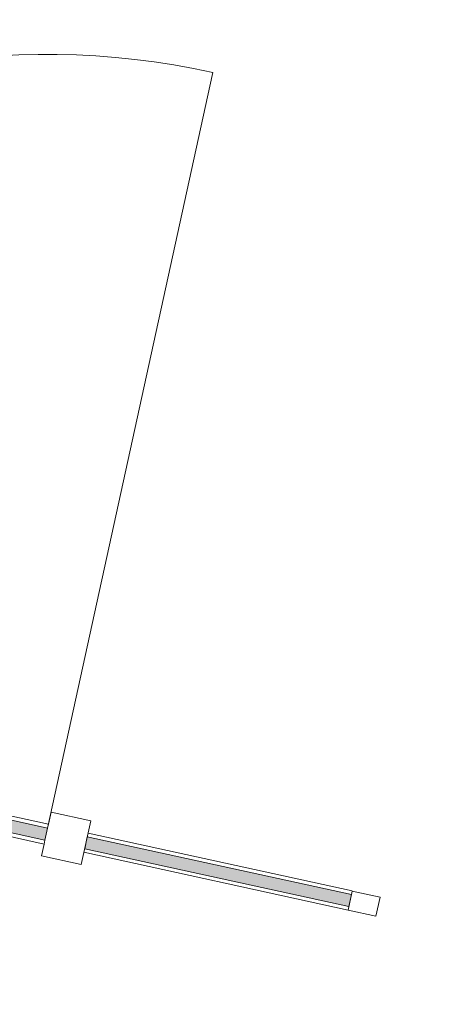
# Model space of a CAD drawing. Header units: metres. Extents: x 233012 to 233264, y 553571 to 554014.
# Tile 198 of 256: x 233202.606 to 233203.133, y 553832.065 to 553833.275. Entities that reach past the tile are written whole.
import ezdxf

# ---------------------------------------------------------------- set-up
doc = ezdxf.new("R2010")
doc.units = ezdxf.units.M
doc.linetypes.add('Dash', pattern=[0.00635, 0.003175, -0.003175])
for name, color, linetype, lineweight in [('A-NL30_deursparing', 252, 'Continuous', 5), ('A-NL30_stijlen_dorpels-pui', 252, 'Continuous', 5), ('A-NL38_vlakvullingen-pui', 252, 'Continuous', 5)]:
    doc.layers.add(name, color=color, linetype=linetype, lineweight=lineweight)

# ---------------------------------------------------------------- blocks, each defined once
blk = doc.blocks.new('Rectangular Mullion - NLRS_31_CWM_vliesgevelprofiel bxh 50x200_gen_mie-2811811-01_Situatie')
at = {"layer": 'A-NL30_stijlen_dorpels-pui'}
for p, q in [((233199.8898, 553827.935), (233199.6439, 553826.8115)), ((233200.0207, 553827.9063), (233199.7748, 553826.7829)), ((233200.0209, 553827.9063), (233200.0294, 553827.9044)), ((233200.0656, 553827.8965), (233199.8198, 553826.7731)), ((233200.0353, 553827.9031), (233200.0548, 553827.8988)), ((233199.8393, 553826.7688), (233200.0851, 553827.8922)), ((233199.7836, 553826.781), (233199.775, 553826.7828)), ((233199.809, 553826.7754), (233199.7895, 553826.7797))]:
    blk.add_line(p, q, dxfattribs=at)
blk = doc.blocks.new('Rectangular Mullion - NLRS_22_CWM_aluminium profiel glazen binnenwand 35x24_gen_mie-5565231-01_Situatie')
at = {"layer": 'A-NL30_stijlen_dorpels-pui'}
for p, q in [((-0.035, 0.012), (0, 0.012)), ((-0.035, -0.012), (-0.035, 0.012)), ((0, 0.012), (0, -0.012)), ((0, -0.012), (-0.035, -0.012))]:
    blk.add_line(p, q, dxfattribs=at)
blk = doc.blocks.new('NLRS_32_DO_glazen deur_gen_mie - enkele deur_gen-5565233-01_Situatie')
at = {"layer": 'A-NL30_deursparing'}
blk.add_hatch(color=256, dxfattribs=at).paths.add_polyline_path([(-0.475, 0.0075), (-0.475, -0.0075), (0.475, -0.0075), (0.475, 0.0075), (-0.405, 0.0075)])
for p, q in [((0.324, 0.0525), (0.327, 0.0655)), ((0.327, 0.0655), (0.4223, 0.0655)), ((0.4223, 0.0655), (0.4428, 0.0559)), ((0.4217, 0.0525), (0.324, 0.0525)), ((0.4217, 0.0525), (0.4237, 0.0521)), ((0.4428, 0.0559), (0.445, 0.0125)), ((0.425, 0.0125), (0.4267, 0.0472)), ((-0.405, 0.0125), (-0.475, 0.0125)), ((-0.475, 0.0125), (-0.475, 0.0075)), ((-0.405, 0.0075), (-0.405, 0.0125)), ((0.4535, 0.0125), (0.4165, 0.0125)), ((0.4165, 0.0125), (0.4165, 0.0075)), ((0.4535, 0.0075), (0.4535, 0.0125)), ((-0.475, 0.0075), (-0.405, 0.0075)), ((-0.475, -0.0075), (-0.475, 0.0075)), ((-0.405, 0.0075), (0.475, 0.0075)), ((0.475, 0.0075), (0.475, -0.0075)), ((-0.475, -0.0075), (-0.475, -0.0125)), ((-0.405, -0.0075), (-0.475, -0.0075)), ((-0.475, -0.0075), (-0.475, -0.9575)), ((-0.475, -0.0075), (0.475, -0.0075)), ((-0.405, -0.0125), (-0.405, -0.0075)), ((0.475, -0.0075), (-0.405, -0.0075)), ((0.4165, -0.0075), (0.4165, -0.0125)), ((0.4535, -0.0125), (0.4535, -0.0075)), ((-0.475, -0.0125), (-0.405, -0.0125)), ((0.4165, -0.0125), (0.4535, -0.0125)), ((0.4267, -0.0472), (0.425, -0.0125)), ((0.445, -0.0125), (0.4428, -0.0559)), ((0.327, -0.0655), (0.324, -0.0525)), ((0.324, -0.0525), (0.4217, -0.0525)), ((0.4237, -0.0521), (0.4217, -0.0525)), ((0.4428, -0.0559), (0.4223, -0.0655)), ((0.4223, -0.0655), (0.327, -0.0655))]:
    blk.add_line(p, q, dxfattribs=at)
at = {"layer": 'A-NL30_deursparing', "linetype": 'Dash'}
blk.add_line((-0.475, 0.0075), (0.475, 0.0075), dxfattribs=at)
at = {"layer": 'A-NL30_deursparing', "flags": 128}
for points in [[(0.4267, 0.0472), (0.4264, 0.0492), (0.4254, 0.0509), (0.4237, 0.0521), (0.4217, 0.0525)], [(0.4254, 0.0509), (0.4264, 0.0492), (0.4267, 0.0472)], [(0.4217, -0.0525), (0.4237, -0.0521), (0.4254, -0.0509), (0.4264, -0.0492), (0.4267, -0.0472)], [(0.4267, -0.0472), (0.4264, -0.0492), (0.4254, -0.0509)]]:
    blk.add_lwpolyline(points, dxfattribs=at)
at = {"layer": 'A-NL30_deursparing'}
blk.add_arc((-0.475, -0.0075), 0.95, 270, 360, dxfattribs=at)
blk = doc.blocks.new('System Panel - NLRS_22_CWP_beglazing d 15_gen_mie-5565240-01_Situatie')
at = {"layer": 'A-NL38_vlakvullingen-pui'}
blk.add_hatch(color=256, dxfattribs=at).paths.add_polyline_path([(0.166, 0.0075), (-0.166, 0.0075), (-0.166, -0.0075), (0.166, -0.0075)])
for p, q in [((0.166, 0.0075), (-0.166, 0.0075)), ((-0.166, 0.0075), (-0.166, -0.0075)), ((0.166, -0.0075), (0.166, 0.0075)), ((-0.166, -0.0075), (0.166, -0.0075))]:
    blk.add_line(p, q, dxfattribs=at)
blk = doc.blocks.new('Rectangular Mullion - NLRS_22_CWM_aluminium profiel glazen binnenwand 35x24_gen_mie-4956276-01_Situatie')
at = {"layer": 'A-NL30_stijlen_dorpels-pui'}
for p, q in [((233201.6647, 553832.5001), (233201.3403, 553832.571)), ((233201.6595, 553832.4766), (233201.3352, 553832.5476))]:
    blk.add_line(p, q, dxfattribs=at)
blk = doc.blocks.new('Rectangular Mullion - NLRS_22_CWM_aluminium profiel glazen binnenwand 50x55_gen_mie-V581-01_Situatie')
at = {"layer": 'A-NL30_stijlen_dorpels-pui'}
for p, q in [((-0.025, 0.0275), (0.025, 0.0275)), ((-0.025, 0.0125), (-0.025, 0.0275)), ((0.025, 0.0275), (0.025, -0.0275)), ((-0.025, -0.0275), (-0.025, -0.0125)), ((0.025, -0.0275), (-0.025, -0.0275))]:
    blk.add_line(p, q, dxfattribs=at)

msp = doc.modelspace()

# ---------------------------------------------------------------- block references
at = {"layer": 'A-NL30_deursparing', "rotation": 167.6567290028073}
msp.add_blockref('NLRS_32_DO_glazen deur_gen_mie - enkele deur_gen-5565233-01_Situatie', (233202.175, 553832.3761), dxfattribs=at)
at = {"layer": 'A-NL30_stijlen_dorpels-pui', "extrusion": (0, 0, -1), "rotation": 192.3432709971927}
for name, p in [('Rectangular Mullion - NLRS_22_CWM_aluminium profiel glazen binnenwand 50x55_gen_mie-V581-01_Situatie', (-233202.6634, 553832.2692)), ('Rectangular Mullion - NLRS_22_CWM_aluminium profiel glazen binnenwand 35x24_gen_mie-5565231-01_Situatie', (-233203.0463, 553832.1854))]:
    msp.add_blockref(name, p, dxfattribs=at)
at = {"layer": 'A-NL30_stijlen_dorpels-pui'}
for name, p in [('Rectangular Mullion - NLRS_22_CWM_aluminium profiel glazen binnenwand 35x24_gen_mie-4956276-01_Situatie', (1.3501, -0.2954)), ('Rectangular Mullion - NLRS_31_CWM_vliesgevelprofiel bxh 50x200_gen_mie-2811811-01_Situatie', (3.3657, 4.1771))]:
    msp.add_blockref(name, p, dxfattribs=at)
at = {"layer": 'A-NL38_vlakvullingen-pui', "rotation": 347.6567290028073}
msp.add_blockref('System Panel - NLRS_22_CWP_beglazing d 15_gen_mie-5565240-01_Situatie', (233202.85, 553832.2284), dxfattribs=at)

doc.saveas('drawing.dxf')
